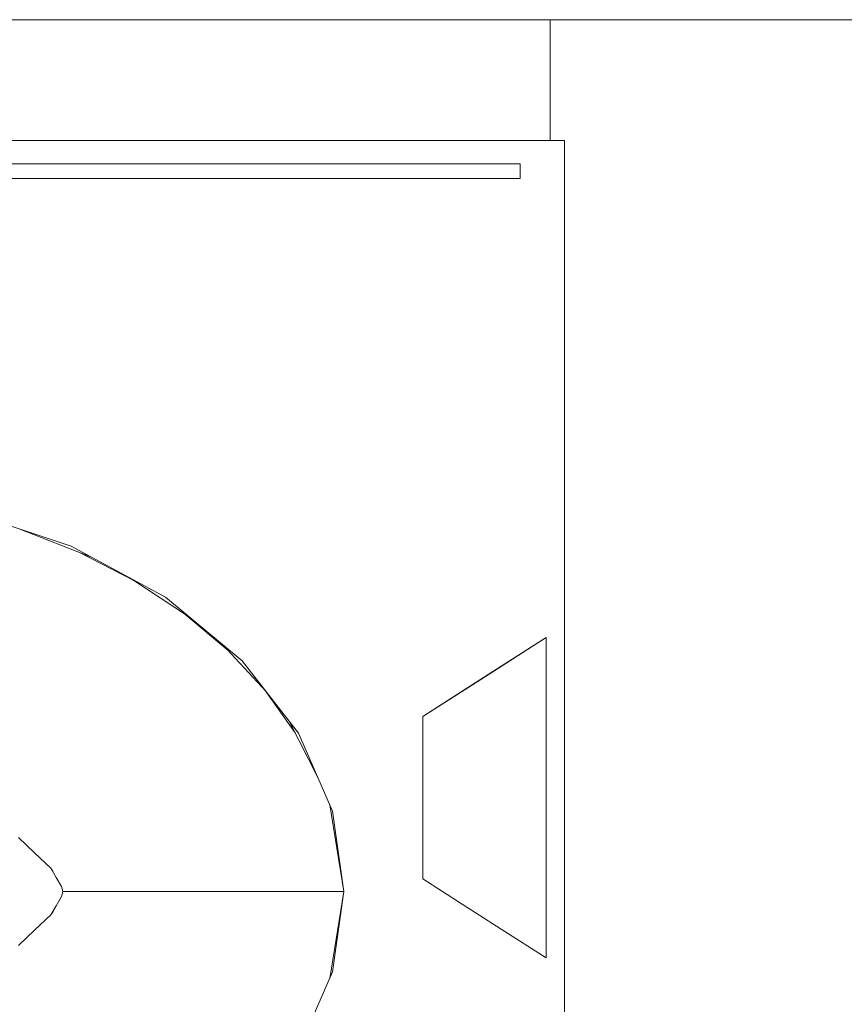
# Model space of a CAD drawing. Header units: millimetres. Extents: x 321 to 585, y -277 to 9.
# Tile 244 of 256: x 476.18 to 477.52, y -194.69 to -193.09. Entities that reach past the tile are written whole.
import ezdxf

# ---------------------------------------------------------------- set-up
doc = ezdxf.new("R2010")
doc.units = ezdxf.units.MM
doc.header["$MEASUREMENT"] = 0
for name, color, linetype, lineweight in [('IFC-Elemento construtivo genérico-Contorno', 253, 'Continuous', 5), ('IFC-Elemento de mobília-Contorno', 152, 'Continuous', 5), ('IFC-Elemento terminal-Contorno', 253, 'Continuous', 5), ('IFC-Viga-Contorno', 66, 'Continuous', 5)]:
    doc.layers.add(name, color=color, linetype=linetype, lineweight=lineweight)

msp = doc.modelspace()

# ---------------------------------------------------------------- linework, layer by layer
at = {"layer": 'IFC-Elemento construtivo genérico-Contorno', "lineweight": 5}
for p, q in [((471.0268, -193.3253), (476.758, -193.3253)), ((476.758, -193.3253), (476.9968, -193.3253)), ((476.9968, -193.3485), (476.9968, -193.3253)), ((471.2656, -193.3495), (476.9968, -193.3495)), ((476.9968, -193.3495), (476.9968, -193.3485)), ((476.9389, -194.1591), (477.0389, -194.0951)), ((476.9663, -194.1415), (477.0389, -194.0951)), ((477.0389, -194.1021), (477.0389, -194.0951)), ((477.0389, -194.1149), (477.0389, -194.1021)), ((477.0389, -194.1431), (477.0389, -194.1149)), ((476.9026, -194.1823), (476.9663, -194.1415)), ((477.0389, -194.1713), (477.0389, -194.1431)), ((476.8389, -194.2231), (476.9389, -194.1591)), ((477.0389, -194.2134), (477.0389, -194.1713)), ((476.8389, -194.2231), (476.9026, -194.1823)), ((476.8389, -194.237), (476.8389, -194.2231)), ((477.0389, -194.2556), (477.0389, -194.2134)), ((476.8389, -194.2508), (476.8389, -194.237)), ((476.8389, -194.2646), (476.8389, -194.2508)), ((477.0389, -194.3054), (477.0389, -194.2556)), ((476.8389, -194.2785), (476.8389, -194.2646)), ((476.8389, -194.2977), (476.8389, -194.2785)), ((476.8389, -194.3168), (476.8389, -194.2977)), ((477.0389, -194.3551), (477.0389, -194.3054)), ((476.8389, -194.336), (476.8389, -194.3168)), ((476.8389, -194.3551), (476.8389, -194.336)), ((476.8389, -194.3743), (476.8389, -194.3551)), ((477.0389, -194.4049), (477.0389, -194.3551)), ((476.8389, -194.3934), (476.8389, -194.3743)), ((476.8389, -194.4126), (476.8389, -194.3934)), ((476.8389, -194.4317), (476.8389, -194.4126)), ((477.0389, -194.4546), (477.0389, -194.4049)), ((476.8389, -194.4456), (476.8389, -194.4317)), ((476.8389, -194.4594), (476.8389, -194.4456)), ((476.8389, -194.4773), (476.8389, -194.4594)), ((477.0389, -194.4968), (477.0389, -194.4546)), ((476.8389, -194.4871), (476.8389, -194.4773)), ((476.8389, -194.4871), (476.9026, -194.5279)), ((477.0389, -194.539), (477.0389, -194.4968)), ((476.9026, -194.5279), (476.9663, -194.5687)), ((477.0389, -194.5671), (477.0389, -194.539)), ((476.9663, -194.5687), (477.0389, -194.6151)), ((477.0389, -194.5953), (477.0389, -194.5671)), ((477.0389, -194.6081), (477.0389, -194.5953)), ((477.0389, -194.6151), (477.0389, -194.6081))]:
    msp.add_line(p, q, dxfattribs=at)
at = {"layer": 'IFC-Elemento de mobília-Contorno', "color": 7, "lineweight": 5}
for p, q in [((471.0689, -193.2876), (477.0689, -193.2876)), ((477.0689, -195.6876), (477.0689, -193.2876)), ((476.0933, -193.8888), (476.2679, -193.9467)), ((476.2679, -193.9467), (476.421, -194.0296)), ((476.421, -194.0296), (476.5457, -194.1327)), ((476.5457, -194.1327), (476.637, -194.2505)), ((476.637, -194.2505), (476.6922, -194.3771)), ((476.6922, -194.3771), (476.7107, -194.5076)), ((476.6922, -194.6381), (476.7107, -194.5076)), ((476.637, -194.7647), (476.6922, -194.6381))]:
    msp.add_line(p, q, dxfattribs=at)
at = {"layer": 'IFC-Elemento terminal-Contorno', "color": 7, "lineweight": 5}
for p, q in [((476.1842, -193.9189), (476.3009, -193.9646)), ((476.2812, -193.9569), (476.3708, -194.0029)), ((476.3663, -193.9999), (476.4598, -194.0616)), ((476.4517, -194.0563), (476.5226, -194.1159)), ((476.5135, -194.1061), (476.584, -194.1822)), ((476.5828, -194.1808), (476.6313, -194.2496)), ((476.6216, -194.2307), (476.6684, -194.3223)), ((476.6877, -194.3666), (476.7107, -194.5076)), ((476.1821, -194.4198), (476.2084, -194.4448)), ((476.2084, -194.4448), (476.2346, -194.4698)), ((476.2314, -194.4662), (476.2346, -194.4698)), ((476.2346, -194.4698), (476.2383, -194.4753)), ((476.2346, -194.4698), (476.2434, -194.4846)), ((476.2434, -194.4846), (476.2521, -194.4994)), ((476.2511, -194.4973), (476.2521, -194.4994)), ((476.2521, -194.4994), (476.2537, -194.5053)), ((476.2521, -194.4994), (476.253, -194.5035)), ((476.2434, -194.5305), (476.2521, -194.5157)), ((476.2511, -194.5178), (476.2521, -194.5157)), ((476.2521, -194.5157), (476.2537, -194.5099)), ((476.2521, -194.5157), (476.253, -194.5117)), ((476.253, -194.5035), (476.254, -194.5076)), ((476.253, -194.5117), (476.254, -194.5076)), ((476.2537, -194.5053), (476.254, -194.5076)), ((476.2537, -194.5099), (476.254, -194.5076)), ((476.254, -194.5076), (476.3735, -194.5076)), ((476.3735, -194.5076), (476.484, -194.5076)), ((476.484, -194.5076), (476.5782, -194.5076)), ((476.5782, -194.5076), (476.6502, -194.5076)), ((476.6502, -194.5076), (476.6953, -194.5076)), ((476.6877, -194.6486), (476.7107, -194.5076)), ((476.6953, -194.5076), (476.7107, -194.5076)), ((476.2346, -194.5454), (476.2434, -194.5305)), ((476.2084, -194.5703), (476.2346, -194.5454)), ((476.2315, -194.5488), (476.2346, -194.5454)), ((476.2346, -194.5454), (476.2383, -194.5399)), ((476.1821, -194.5953), (476.2084, -194.5703))]:
    msp.add_line(p, q, dxfattribs=at)
at = {"layer": 'IFC-Viga-Contorno', "color": 7, "lineweight": 5}
for p, q in [((470.4827, -193.0913), (483.0589, -193.0913)), ((477.0457, -193.2876), (477.0457, -193.0913))]:
    msp.add_line(p, q, dxfattribs=at)

doc.saveas('drawing.dxf')
